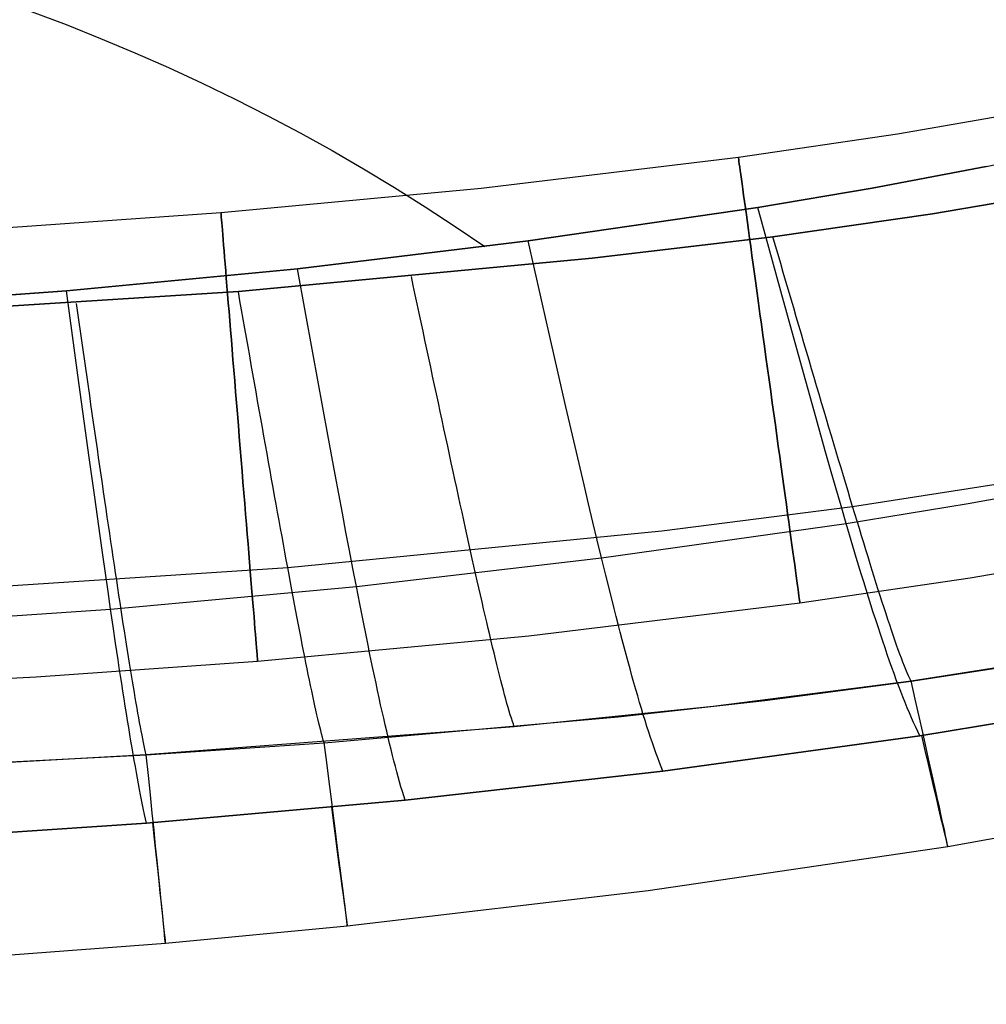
# Model space of a CAD drawing. Extents: x 35614 to 36526, y 4034 to 4838.
# Tile 38 of 79: x 36113 to 36178, y 4037 to 4103. Entities that reach past the tile are written whole.
import ezdxf

# ---------------------------------------------------------------- set-up
doc = ezdxf.new("R2010")
doc.units = 0
doc.layers.add('PREDEFINITO', color=7, linetype='CONTINUOUS')

msp = doc.modelspace()

# ---------------------------------------------------------------- linework, layer by layer
at = {"layer": 'PREDEFINITO'}
for p, q in [((36114.122, 4103.236, -93.851), (36116.445, 4102.362, -94.361)), ((36116.445, 4102.362, -94.361), (36118.748, 4101.446, -94.896)), ((36118.748, 4101.446, -94.896), (36121.029, 4100.492, -95.453)), ((36121.029, 4100.492, -95.453), (36123.287, 4099.498, -96.034)), ((36123.287, 4099.498, -96.034), (36125.52, 4098.465, -96.637)), ((36125.52, 4098.465, -96.637), (36127.729, 4097.395, -97.261)), ((36127.729, 4097.395, -97.261), (36129.912, 4096.289, -97.907)), ((36171.877, 4095.092, -380.007), (36182.326, 4096.888, -380.007)), ((36129.912, 4096.289, -97.907), (36132.067, 4095.146, -98.575)), ((36132.067, 4095.146, -98.575), (36134.194, 4093.967, -99.263)), ((36161.276, 4093.53, -380.007), (36171.877, 4095.092, -380.007)), ((36177.808, 4092.91, -103), (36185.38, 4094.515, -103)), ((36134.194, 4093.967, -99.263), (36136.291, 4092.754, -99.971)), ((36144.119, 4091.451, -380.007), (36161.276, 4093.53, -380.007)), ((36136.291, 4092.754, -99.971), (36138.358, 4091.507, -100.7)), ((36170.203, 4091.471, -103), (36177.808, 4092.91, -103)), ((36177.808, 4092.91, -103), (36170.203, 4091.471, -103)), ((36126.775, 4089.833, -380.007), (36144.119, 4091.451, -380.007)), ((36138.358, 4091.507, -100.7), (36140.393, 4090.226, -101.448)), ((36162.572, 4090.176, -103), (36170.203, 4091.471, -103)), ((36170.203, 4091.471, -103), (36162.572, 4090.176, -103)), ((36184.844, 4091.557, -319.731), (36174.226, 4089.747, -319.731)), ((36174.226, 4089.747, -319.731), (36184.844, 4091.557, -319.731)), ((36140.393, 4090.226, -101.448), (36142.395, 4088.912, -102.214)), ((36147.252, 4087.942, -103), (36162.572, 4090.176, -103)), ((36162.572, 4090.176, -103), (36147.252, 4087.942, -103)), ((36164.104, 4084.596, -105.855), (36162.572, 4090.176, -103)), ((36112.591, 4088.833, -380.007), (36126.775, 4089.833, -380.007)), ((36174.226, 4089.747, -319.731), (36163.572, 4088.224, -319.731)), ((36163.572, 4088.224, -319.731), (36174.226, 4089.747, -319.731)), ((36142.395, 4088.912, -102.214), (36144.364, 4087.567, -103)), ((36131.88, 4086.093, -103), (36147.252, 4087.942, -103)), ((36147.252, 4087.942, -103), (36131.88, 4086.093, -103)), ((36148.527, 4082.345, -105.868), (36147.252, 4087.942, -103)), ((36163.572, 4088.224, -319.731), (36151.536, 4086.788, -319.731)), ((36151.536, 4086.788, -319.731), (36163.572, 4088.224, -319.731)), ((36163.747, 4087.627, -319.717), (36163.572, 4088.224, -319.731)), ((36163.922, 4087.03, -319.69), (36163.747, 4087.627, -319.717)), ((36151.536, 4086.788, -319.731), (36127.936, 4084.575, -319.731)), ((36127.936, 4084.575, -319.731), (36151.536, 4086.788, -319.731)), ((36164.097, 4086.435, -319.651), (36163.922, 4087.03, -319.69)), ((36116.473, 4084.606, -103), (36131.88, 4086.093, -103)), ((36131.88, 4086.093, -103), (36116.473, 4084.606, -103)), ((36132.901, 4080.483, -105.878), (36131.88, 4086.093, -103)), ((36164.271, 4085.84, -319.599), (36164.097, 4086.435, -319.651)), ((36139.603, 4084.965, -319.717), (36139.473, 4085.577, -319.731)), ((36164.445, 4085.247, -319.535), (36164.271, 4085.84, -319.599)), ((36139.733, 4084.354, -319.69), (36139.603, 4084.965, -319.717)), ((36164.618, 4084.656, -319.458), (36164.445, 4085.247, -319.535)), ((36164.792, 4084.066, -319.37), (36164.618, 4084.656, -319.458)), ((36101.03, 4083.492, -103), (36116.473, 4084.606, -103)), ((36116.473, 4084.606, -103), (36101.03, 4083.492, -103)), ((36127.936, 4084.575, -319.731), (36101.066, 4082.87, -319.731)), ((36101.066, 4082.87, -319.731), (36127.936, 4084.575, -319.731)), ((36117.239, 4078.989, -105.886), (36116.473, 4084.606, -103)), ((36128.045, 4083.959, -319.717), (36127.936, 4084.575, -319.731)), ((36139.863, 4083.744, -319.651), (36139.733, 4084.354, -319.69)), ((36165.608, 4079.156, -108.78), (36164.104, 4084.596, -105.855)), ((36164.964, 4083.477, -319.269), (36164.792, 4084.066, -319.37)), ((36117.236, 4083.158, -319.717), (36117.148, 4083.778, -319.731)), ((36128.153, 4083.343, -319.691), (36128.045, 4083.959, -319.717)), ((36128.262, 4082.729, -319.652), (36128.153, 4083.343, -319.691)), ((36139.993, 4083.136, -319.6), (36139.863, 4083.744, -319.651)), ((36165.137, 4082.891, -319.156), (36164.964, 4083.477, -319.269)), ((36117.325, 4082.539, -319.691), (36117.236, 4083.158, -319.717)), ((36128.37, 4082.116, -319.6), (36128.262, 4082.729, -319.652)), ((36140.122, 4082.529, -319.536), (36139.993, 4083.136, -319.6)), ((36165.309, 4082.307, -319.031), (36165.137, 4082.891, -319.156)), ((36117.413, 4081.921, -319.652), (36117.325, 4082.539, -319.691)), ((36128.477, 4081.505, -319.536), (36128.37, 4082.116, -319.6)), ((36140.251, 4081.923, -319.459), (36140.122, 4082.529, -319.536)), ((36149.778, 4076.888, -108.803), (36148.527, 4082.345, -105.868)), ((36165.48, 4081.725, -318.894), (36165.309, 4082.307, -319.031)), ((36117.5, 4081.304, -319.6), (36117.413, 4081.921, -319.652)), ((36128.585, 4080.895, -319.46), (36128.477, 4081.505, -319.536)), ((36140.38, 4081.32, -319.371), (36140.251, 4081.923, -319.459)), ((36165.65, 4081.145, -318.745), (36165.48, 4081.725, -318.894)), ((36117.588, 4080.689, -319.537), (36117.5, 4081.304, -319.6)), ((36117.676, 4080.076, -319.46), (36117.588, 4080.689, -319.537)), ((36128.692, 4080.287, -319.371), (36128.585, 4080.895, -319.46)), ((36140.509, 4080.718, -319.27), (36140.38, 4081.32, -319.371)), ((36140.637, 4080.118, -319.157), (36140.509, 4080.718, -319.27)), ((36165.821, 4080.567, -318.585), (36165.65, 4081.145, -318.745)), ((36117.763, 4079.465, -319.372), (36117.676, 4080.076, -319.46)), ((36128.799, 4079.681, -319.27), (36128.692, 4080.287, -319.371)), ((36133.903, 4075.014, -108.822), (36132.901, 4080.483, -105.878)), ((36140.764, 4079.521, -319.032), (36140.637, 4080.118, -319.157)), ((36165.99, 4079.992, -318.412), (36165.821, 4080.567, -318.585)), ((36117.85, 4078.855, -319.271), (36117.763, 4079.465, -319.372)), ((36128.906, 4079.078, -319.157), (36128.799, 4079.681, -319.27)), ((36140.892, 4078.926, -318.895), (36140.764, 4079.521, -319.032)), ((36166.159, 4079.42, -318.229), (36165.99, 4079.992, -318.412)), ((36166.327, 4078.85, -318.033), (36166.159, 4079.42, -318.229)), ((36117.991, 4073.513, -108.839), (36117.239, 4078.989, -105.886)), ((36117.937, 4078.248, -319.158), (36117.85, 4078.855, -319.271)), ((36129.013, 4078.476, -319.032), (36128.906, 4079.078, -319.157)), ((36141.019, 4078.334, -318.746), (36140.892, 4078.926, -318.895)), ((36166.344, 4076.522, -110.288), (36165.608, 4079.156, -108.78)), ((36166.494, 4078.284, -317.827), (36166.327, 4078.85, -318.033)), ((36118.023, 4077.644, -319.033), (36117.937, 4078.248, -319.158)), ((36129.119, 4077.878, -318.895), (36129.013, 4078.476, -319.032)), ((36141.145, 4077.744, -318.586), (36141.019, 4078.334, -318.746)), ((36166.661, 4077.721, -317.609), (36166.494, 4078.284, -317.827)), ((36118.11, 4077.042, -318.896), (36118.023, 4077.644, -319.033)), ((36129.224, 4077.281, -318.747), (36129.119, 4077.878, -318.895)), ((36141.271, 4077.157, -318.413), (36141.145, 4077.744, -318.586)), ((36166.827, 4077.161, -317.38), (36166.661, 4077.721, -317.609)), ((36118.196, 4076.443, -318.747), (36118.11, 4077.042, -318.896)), ((36129.33, 4076.688, -318.586), (36129.224, 4077.281, -318.747)), ((36141.397, 4076.573, -318.229), (36141.271, 4077.157, -318.413)), ((36150.391, 4074.246, -110.317), (36149.778, 4076.888, -108.803)), ((36166.991, 4076.604, -317.14), (36166.827, 4077.161, -317.38)), ((36118.281, 4075.848, -318.586), (36118.196, 4076.443, -318.747)), ((36129.434, 4076.098, -318.413), (36129.33, 4076.688, -318.586)), ((36129.539, 4075.511, -318.229), (36129.434, 4076.098, -318.413)), ((36141.521, 4075.992, -318.034), (36141.397, 4076.573, -318.229)), ((36167.066, 4073.961, -111.848), (36166.344, 4076.522, -110.288)), ((36167.156, 4076.051, -316.889), (36166.991, 4076.604, -317.14)), ((36118.367, 4075.255, -318.414), (36118.281, 4075.848, -318.586)), ((36129.643, 4074.927, -318.034), (36129.539, 4075.511, -318.229)), ((36141.646, 4075.415, -317.827), (36141.521, 4075.992, -318.034)), ((36167.319, 4075.501, -316.627), (36167.156, 4076.051, -316.889)), ((36167.481, 4074.955, -316.354), (36167.319, 4075.501, -316.627)), ((36118.452, 4074.665, -318.229), (36118.367, 4075.255, -318.414)), ((36129.746, 4074.347, -317.827), (36129.643, 4074.927, -318.034)), ((36134.394, 4072.366, -110.34), (36133.903, 4075.014, -108.822)), ((36141.769, 4074.841, -317.609), (36141.646, 4075.415, -317.827)), ((36141.893, 4074.271, -317.379), (36141.769, 4074.841, -317.609)), ((36167.642, 4074.414, -316.07), (36167.481, 4074.955, -316.354)), ((36118.536, 4074.079, -318.034), (36118.452, 4074.665, -318.229)), ((36129.849, 4073.771, -317.608), (36129.746, 4074.347, -317.827)), ((36142.015, 4073.704, -317.139), (36141.893, 4074.271, -317.379)), ((36150.992, 4071.678, -111.881), (36150.391, 4074.246, -110.317)), ((36167.802, 4073.876, -315.776), (36167.642, 4074.414, -316.07)), ((36118.359, 4070.861, -110.36), (36117.991, 4073.513, -108.839)), ((36118.62, 4073.497, -317.827), (36118.536, 4074.079, -318.034)), ((36118.704, 4072.919, -317.608), (36118.62, 4073.497, -317.827)), ((36129.952, 4073.198, -317.379), (36129.849, 4073.771, -317.608)), ((36142.137, 4073.142, -316.887), (36142.015, 4073.704, -317.139)), ((36167.421, 4072.713, -112.653), (36167.066, 4073.961, -111.848)), ((36167.962, 4073.343, -315.472), (36167.802, 4073.876, -315.776)), ((36118.787, 4072.344, -317.378), (36118.704, 4072.919, -317.608)), ((36130.054, 4072.629, -317.138), (36129.952, 4073.198, -317.379)), ((36142.258, 4072.584, -316.625), (36142.137, 4073.142, -316.887)), ((36168.12, 4072.814, -315.157), (36167.962, 4073.343, -315.472)), ((36168.277, 4072.29, -314.832), (36168.12, 4072.814, -315.157)), ((36118.87, 4071.774, -317.137), (36118.787, 4072.344, -317.378)), ((36130.155, 4072.065, -316.886), (36130.054, 4072.629, -317.138)), ((36134.875, 4069.792, -111.908), (36134.394, 4072.366, -110.34)), ((36142.378, 4072.029, -316.352), (36142.258, 4072.584, -316.625)), ((36167.773, 4071.488, -113.479), (36167.421, 4072.713, -112.653)), ((36168.433, 4071.771, -314.497), (36168.277, 4072.29, -314.832)), ((36118.953, 4071.208, -316.885), (36118.87, 4071.774, -317.137)), ((36130.256, 4071.505, -316.624), (36130.155, 4072.065, -316.886)), ((36130.356, 4070.949, -316.35), (36130.256, 4071.505, -316.624)), ((36142.498, 4071.48, -316.068), (36142.378, 4072.029, -316.352)), ((36151.288, 4070.425, -112.688), (36150.992, 4071.678, -111.881)), ((36168.587, 4071.256, -314.152), (36168.433, 4071.771, -314.497)), ((36168.893, 4070.243, -313.432), (36180.138, 4071.983, -313.435)), ((36176.603, 4070.435, -115.182), (36184.731, 4071.906, -115.152)), ((36118.721, 4068.284, -111.931), (36118.359, 4070.861, -110.36)), ((36119.035, 4070.647, -316.622), (36118.953, 4071.208, -316.885)), ((36130.456, 4070.398, -316.066), (36130.356, 4070.949, -316.35)), ((36142.617, 4070.934, -315.773), (36142.498, 4071.48, -316.068)), ((36142.735, 4070.394, -315.468), (36142.617, 4070.934, -315.773)), ((36168.121, 4070.287, -114.33), (36167.773, 4071.488, -113.479)), ((36168.741, 4070.747, -313.797), (36168.587, 4071.256, -314.152)), ((36119.116, 4070.09, -316.348), (36119.035, 4070.647, -316.622)), ((36130.555, 4069.852, -315.771), (36130.456, 4070.398, -316.066)), ((36142.852, 4069.858, -315.153), (36142.735, 4070.394, -315.468)), ((36151.581, 4069.196, -113.516), (36151.288, 4070.425, -112.688)), ((36156.177, 4068.611, -313.429), (36168.893, 4070.243, -313.432)), ((36168.464, 4069.112, -115.207), (36168.121, 4070.287, -114.33)), ((36168.464, 4069.112, -115.207), (36176.603, 4070.435, -115.182)), ((36168.893, 4070.243, -313.432), (36168.741, 4070.747, -313.797)), ((36169.194, 4069.252, -312.674), (36168.893, 4070.243, -313.432)), ((36119.197, 4069.538, -316.064), (36119.116, 4070.09, -316.348)), ((36119.277, 4068.991, -315.768), (36119.197, 4069.538, -316.064)), ((36130.653, 4069.31, -315.465), (36130.555, 4069.852, -315.771)), ((36135.112, 4068.537, -112.717), (36134.875, 4069.792, -111.908)), ((36142.969, 4069.328, -314.827), (36142.852, 4069.858, -315.153)), ((36119.357, 4068.45, -315.463), (36119.277, 4068.991, -315.768)), ((36130.751, 4068.774, -315.15), (36130.653, 4069.31, -315.465)), ((36143.084, 4068.803, -314.491), (36142.969, 4069.328, -314.827)), ((36151.87, 4067.992, -114.367), (36151.581, 4069.196, -113.516)), ((36152.156, 4066.813, -115.247), (36168.464, 4069.112, -115.207)), ((36168.803, 4067.965, -116.117), (36168.464, 4069.112, -115.207)), ((36169.342, 4068.765, -312.28), (36169.194, 4069.252, -312.674)), ((36118.898, 4067.027, -112.741), (36118.721, 4068.284, -111.931)), ((36119.436, 4067.913, -315.146), (36119.357, 4068.45, -315.463)), ((36130.848, 4068.243, -314.823), (36130.751, 4068.774, -315.15)), ((36130.944, 4067.718, -314.487), (36130.848, 4068.243, -314.823)), ((36131.227, 4066.176, -313.418), (36156.177, 4068.611, -313.429)), ((36135.346, 4067.305, -113.546), (36135.112, 4068.537, -112.717)), ((36143.199, 4068.283, -314.145), (36143.084, 4068.803, -314.491)), ((36143.313, 4067.769, -313.79), (36143.199, 4068.283, -314.145)), ((36169.489, 4068.284, -311.877), (36169.342, 4068.765, -312.28)), ((36169.634, 4067.81, -311.465), (36169.489, 4068.284, -311.877)), ((36119.515, 4067.383, -314.82), (36119.436, 4067.913, -315.146)), ((36131.039, 4067.198, -314.141), (36130.944, 4067.718, -314.487)), ((36143.425, 4067.26, -313.424), (36143.313, 4067.769, -313.79)), ((36152.156, 4066.813, -115.247), (36151.87, 4067.992, -114.367)), ((36169.138, 4066.846, -117.062), (36168.803, 4067.965, -116.117)), ((36169.778, 4067.343, -311.044), (36169.634, 4067.81, -311.465)), ((36119.074, 4065.793, -113.572), (36118.898, 4067.027, -112.741)), ((36119.593, 4066.857, -314.483), (36119.515, 4067.383, -314.82)), ((36131.134, 4066.684, -313.784), (36131.039, 4067.198, -314.141)), ((36135.578, 4066.097, -114.399), (36135.346, 4067.305, -113.546)), ((36143.537, 4066.758, -313.049), (36143.425, 4067.26, -313.424)), ((36169.92, 4066.882, -310.614), (36169.778, 4067.343, -311.044)), ((36176.723, 4065.481, -380.007), (36188.04, 4067.431, -380.007)), ((36119.671, 4066.338, -314.136), (36119.593, 4066.857, -314.483)), ((36119.748, 4065.825, -313.779), (36119.671, 4066.338, -314.136)), ((36131.227, 4066.176, -313.418), (36131.134, 4066.684, -313.784)), ((36135.806, 4064.916, -115.279), (36152.156, 4066.813, -115.247)), ((36143.648, 4066.262, -312.664), (36143.537, 4066.758, -313.049)), ((36143.758, 4065.772, -312.269), (36143.648, 4066.262, -312.664)), ((36152.438, 4065.662, -116.157), (36152.156, 4066.813, -115.247)), ((36169.468, 4065.758, -118.047), (36169.138, 4066.846, -117.062)), ((36170.061, 4066.428, -310.174), (36169.92, 4066.882, -310.614)), ((36170.2, 4065.982, -309.726), (36170.061, 4066.428, -310.174)), ((36102.838, 4064.299, -313.404), (36131.227, 4066.176, -313.418)), ((36119.247, 4064.584, -114.426), (36119.074, 4065.793, -113.572)), ((36119.824, 4065.318, -313.413), (36119.748, 4065.825, -313.779)), ((36131.32, 4065.675, -313.042), (36131.227, 4066.176, -313.418)), ((36131.413, 4065.179, -312.657), (36131.32, 4065.675, -313.042)), ((36135.806, 4064.916, -115.279), (36135.578, 4066.097, -114.399)), ((36143.867, 4065.289, -311.865), (36143.758, 4065.772, -312.269)), ((36152.717, 4064.54, -117.102), (36152.438, 4065.662, -116.157)), ((36169.632, 4065.226, -118.556), (36169.468, 4065.758, -118.047)), ((36170.337, 4065.544, -309.27), (36170.2, 4065.982, -309.726)), ((36119.899, 4064.818, -313.036), (36119.824, 4065.318, -313.413)), ((36131.504, 4064.691, -312.262), (36131.413, 4065.179, -312.657)), ((36143.974, 4064.812, -311.452), (36143.867, 4065.289, -311.865)), ((36165.383, 4063.808, -380.007), (36176.723, 4065.481, -380.007)), ((36169.794, 4064.701, -119.076), (36169.632, 4065.226, -118.556)), ((36170.473, 4065.113, -308.805), (36170.337, 4065.544, -309.27)), ((36170.606, 4064.691, -308.331), (36170.473, 4065.113, -308.805)), ((36119.419, 4063.401, -115.307), (36119.247, 4064.584, -114.426)), ((36119.419, 4063.401, -115.307), (36135.806, 4064.916, -115.279)), ((36119.974, 4064.324, -312.65), (36119.899, 4064.818, -313.036)), ((36120.048, 4063.837, -312.255), (36119.974, 4064.324, -312.65)), ((36131.594, 4064.209, -311.858), (36131.504, 4064.691, -312.262)), ((36136.032, 4063.762, -116.19), (36135.806, 4064.916, -115.279)), ((36144.081, 4064.343, -311.03), (36143.974, 4064.812, -311.452)), ((36144.186, 4063.881, -310.599), (36144.081, 4064.343, -311.03)), ((36152.992, 4063.448, -118.088), (36152.717, 4064.54, -117.102)), ((36169.955, 4064.185, -119.609), (36169.794, 4064.701, -119.076)), ((36170.738, 4064.277, -307.849), (36170.606, 4064.691, -308.331)), ((36170.868, 4063.872, -307.358), (36170.738, 4064.277, -307.849)), ((36120.122, 4063.357, -311.85), (36120.048, 4063.837, -312.255)), ((36131.684, 4063.734, -311.444), (36131.594, 4064.209, -311.858)), ((36131.772, 4063.266, -311.021), (36131.684, 4063.734, -311.444)), ((36136.255, 4062.637, -117.136), (36136.032, 4063.762, -116.19)), ((36144.29, 4063.426, -310.159), (36144.186, 4063.881, -310.599)), ((36147.311, 4061.614, -380.007), (36165.383, 4063.808, -380.007)), ((36170.116, 4063.678, -120.156), (36169.955, 4064.185, -119.609)), ((36170.275, 4063.178, -120.715), (36170.116, 4063.678, -120.156)), ((36170.996, 4063.477, -306.859), (36170.868, 4063.872, -307.358)), ((36102.997, 4062.27, -115.327), (36119.419, 4063.401, -115.307)), ((36119.588, 4062.246, -116.218), (36119.419, 4063.401, -115.307)), ((36120.194, 4062.884, -311.436), (36120.122, 4063.357, -311.85)), ((36131.86, 4062.806, -310.589), (36131.772, 4063.266, -311.021)), ((36144.393, 4062.979, -309.71), (36144.29, 4063.426, -310.159)), ((36144.495, 4062.54, -309.252), (36144.393, 4062.979, -309.71)), ((36153.128, 4062.914, -118.597), (36152.992, 4063.448, -118.088)), ((36170.433, 4062.688, -121.29), (36170.275, 4063.178, -120.715)), ((36171.122, 4063.091, -306.352), (36170.996, 4063.477, -306.859)), ((36171.246, 4062.715, -305.838), (36171.122, 4063.091, -306.352)), ((36120.266, 4062.419, -311.012), (36120.194, 4062.884, -311.436)), ((36120.337, 4061.961, -310.58), (36120.266, 4062.419, -311.012)), ((36131.946, 4062.353, -310.149), (36131.86, 4062.806, -310.589)), ((36132.032, 4061.909, -309.699), (36131.946, 4062.353, -310.149)), ((36136.474, 4061.543, -118.122), (36136.255, 4062.637, -117.136)), ((36144.595, 4062.109, -308.786), (36144.495, 4062.54, -309.252)), ((36153.263, 4062.388, -119.117), (36153.128, 4062.914, -118.597)), ((36153.397, 4061.87, -119.65), (36153.263, 4062.388, -119.117)), ((36170.59, 4062.207, -121.879), (36170.433, 4062.688, -121.29)), ((36171.367, 4062.35, -305.315), (36171.246, 4062.715, -305.838)), ((36171.486, 4061.996, -304.784), (36171.367, 4062.35, -305.315)), ((36119.754, 4061.12, -117.165), (36119.588, 4062.246, -116.218)), ((36120.408, 4061.511, -310.139), (36120.337, 4061.961, -310.58)), ((36132.116, 4061.472, -309.241), (36132.032, 4061.909, -309.699)), ((36144.694, 4061.687, -308.312), (36144.595, 4062.109, -308.786)), ((36144.792, 4061.273, -307.829), (36144.694, 4061.687, -308.312)), ((36153.531, 4061.361, -120.196), (36153.397, 4061.87, -119.65)), ((36170.746, 4061.734, -122.484), (36170.59, 4062.207, -121.879)), ((36170.9, 4061.271, -123.106), (36170.746, 4061.734, -122.484)), ((36171.603, 4061.652, -304.246), (36171.486, 4061.996, -304.784)), ((36171.718, 4061.321, -303.699), (36171.603, 4061.652, -304.246)), ((36119.918, 4060.024, -118.151), (36119.754, 4061.12, -117.165)), ((36120.477, 4061.069, -309.689), (36120.408, 4061.511, -310.139)), ((36120.546, 4060.635, -309.23), (36120.477, 4061.069, -309.689)), ((36129.224, 4059.929, -380.007), (36147.311, 4061.614, -380.007)), ((36132.2, 4061.044, -308.774), (36132.116, 4061.472, -309.241)), ((36132.282, 4060.624, -308.299), (36132.2, 4061.044, -308.774)), ((36136.583, 4061.007, -118.631), (36136.474, 4061.543, -118.122)), ((36136.691, 4060.48, -119.151), (36136.583, 4061.007, -118.631)), ((36144.888, 4060.869, -307.337), (36144.792, 4061.273, -307.829)), ((36153.663, 4060.86, -120.756), (36153.531, 4061.361, -120.196)), ((36171.054, 4060.817, -123.745), (36170.9, 4061.271, -123.106)), ((36171.83, 4061.002, -303.146), (36171.718, 4061.321, -303.699)), ((36171.939, 4060.695, -302.584), (36171.83, 4061.002, -303.146)), ((36120.614, 4060.209, -308.763), (36120.546, 4060.635, -309.23)), ((36132.364, 4060.213, -307.816), (36132.282, 4060.624, -308.299)), ((36136.798, 4059.961, -119.684), (36136.691, 4060.48, -119.151)), ((36144.983, 4060.474, -306.838), (36144.888, 4060.869, -307.337)), ((36145.077, 4060.089, -306.331), (36144.983, 4060.474, -306.838)), ((36153.794, 4060.368, -121.329), (36153.663, 4060.86, -120.756)), ((36153.925, 4059.885, -121.918), (36153.794, 4060.368, -121.329)), ((36171.207, 4060.372, -124.402), (36171.054, 4060.817, -123.745)), ((36171.358, 4059.938, -125.078), (36171.207, 4060.372, -124.402)), ((36172.046, 4060.402, -302.015), (36171.939, 4060.695, -302.584)), ((36172.15, 4060.122, -301.439), (36172.046, 4060.402, -302.015)), ((36184.455, 4060.436, -297.202), (36172.792, 4058.603, -297.202)), ((36114.447, 4058.887, -380.007), (36129.224, 4059.929, -380.007)), ((36120, 4059.488, -118.66), (36119.918, 4060.024, -118.151)), ((36120.681, 4059.793, -308.287), (36120.614, 4060.209, -308.763)), ((36120.747, 4059.385, -307.803), (36120.681, 4059.793, -308.287)), ((36132.444, 4059.812, -307.324), (36132.364, 4060.213, -307.816)), ((36132.523, 4059.419, -306.825), (36132.444, 4059.812, -307.324)), ((36136.904, 4059.45, -120.23), (36136.798, 4059.961, -119.684)), ((36145.169, 4059.713, -305.815), (36145.077, 4060.089, -306.331)), ((36145.259, 4059.348, -305.292), (36145.169, 4059.713, -305.815)), ((36154.055, 4059.411, -122.522), (36153.925, 4059.885, -121.918)), ((36171.509, 4059.513, -125.773), (36171.358, 4059.938, -125.078)), ((36172.251, 4059.857, -300.856), (36172.15, 4060.122, -301.439)), ((36172.349, 4059.607, -300.265), (36172.251, 4059.857, -300.856)), ((36172.792, 4058.603, -297.202), (36180.676, 4059.804, -297.202)), ((36120.08, 4058.959, -119.18), (36120, 4059.488, -118.66)), ((36120.812, 4058.986, -307.311), (36120.747, 4059.385, -307.803)), ((36132.601, 4059.036, -306.317), (36132.523, 4059.419, -306.825)), ((36132.677, 4058.664, -305.801), (36132.601, 4059.036, -306.317)), ((36137.01, 4058.948, -120.789), (36136.904, 4059.45, -120.23)), ((36145.348, 4058.994, -304.762), (36145.259, 4059.348, -305.292)), ((36154.183, 4058.946, -123.143), (36154.055, 4059.411, -122.522)), ((36171.659, 4059.098, -126.489), (36171.509, 4059.513, -125.773)), ((36171.807, 4058.693, -127.226), (36171.659, 4059.098, -126.489)), ((36172.444, 4059.372, -299.666), (36172.349, 4059.607, -300.265)), ((36172.536, 4059.154, -299.061), (36172.444, 4059.372, -299.666)), ((36172.625, 4058.952, -298.448), (36172.536, 4059.154, -299.061)), ((36099.642, 4058.139, -380.007), (36114.447, 4058.887, -380.007)), ((36120.16, 4058.44, -119.713), (36120.08, 4058.959, -119.18)), ((36120.239, 4057.928, -120.259), (36120.16, 4058.44, -119.713)), ((36120.876, 4058.596, -306.811), (36120.812, 4058.986, -307.311)), ((36120.939, 4058.217, -306.303), (36120.876, 4058.596, -306.811)), ((36132.752, 4058.301, -305.278), (36132.677, 4058.664, -305.801)), ((36137.115, 4058.455, -121.362), (36137.01, 4058.948, -120.789)), ((36137.219, 4057.971, -121.95), (36137.115, 4058.455, -121.362)), ((36145.435, 4058.65, -304.223), (36145.348, 4058.994, -304.762)), ((36145.521, 4058.318, -303.677), (36145.435, 4058.65, -304.223)), ((36154.311, 4058.491, -123.781), (36154.183, 4058.946, -123.143)), ((36154.438, 4058.045, -124.437), (36154.311, 4058.491, -123.781)), ((36172.792, 4058.603, -297.202), (36159.589, 4056.908, -297.202)), ((36163.044, 4057.316, -297.202), (36172.792, 4058.603, -297.202)), ((36171.955, 4058.298, -127.986), (36171.807, 4058.693, -127.226)), ((36172.71, 4058.768, -297.829), (36172.625, 4058.952, -298.448)), ((36172.792, 4058.603, -297.202), (36172.71, 4058.768, -297.829)), ((36120.318, 4057.426, -120.817), (36120.239, 4057.928, -120.259)), ((36121.001, 4057.847, -305.787), (36120.939, 4058.217, -306.303)), ((36121.063, 4057.487, -305.264), (36121.001, 4057.847, -305.787)), ((36132.826, 4057.949, -304.747), (36132.752, 4058.301, -305.278)), ((36132.899, 4057.608, -304.209), (36132.826, 4057.949, -304.747)), ((36137.322, 4057.495, -122.554), (36137.219, 4057.971, -121.95)), ((36145.605, 4057.998, -303.124), (36145.521, 4058.318, -303.677)), ((36145.687, 4057.69, -302.563), (36145.605, 4057.998, -303.124)), ((36154.564, 4057.608, -125.112), (36154.438, 4058.045, -124.437)), ((36172.102, 4057.914, -128.768), (36171.955, 4058.298, -127.986)), ((36172.247, 4057.541, -129.575), (36172.102, 4057.914, -128.768)), ((36173.383, 4054.948, -137), (36190.453, 4057.762, -137)), ((36190.453, 4057.761, -137), (36173.383, 4054.948, -137)), ((36120.396, 4056.932, -121.39), (36120.318, 4057.426, -120.817)), ((36121.123, 4057.138, -304.733), (36121.063, 4057.487, -305.264)), ((36121.182, 4056.799, -304.195), (36121.123, 4057.138, -304.733)), ((36132.971, 4057.278, -303.663), (36132.899, 4057.608, -304.209)), ((36133.04, 4056.959, -303.11), (36132.971, 4057.278, -303.663)), ((36137.424, 4057.029, -123.174), (36137.322, 4057.495, -122.554)), ((36145.767, 4057.395, -301.995), (36145.687, 4057.69, -302.563)), ((36145.846, 4057.113, -301.42), (36145.767, 4057.395, -301.995)), ((36145.922, 4056.844, -300.838), (36145.846, 4057.113, -301.42)), ((36153.266, 4056.219, -297.202), (36163.044, 4057.316, -297.202)), ((36154.689, 4057.182, -125.806), (36154.564, 4057.608, -125.112)), ((36154.814, 4056.765, -126.521), (36154.689, 4057.182, -125.806)), ((36172.392, 4057.178, -130.406), (36172.247, 4057.541, -129.575)), ((36172.536, 4056.825, -131.263), (36172.392, 4057.178, -130.406)), ((36120.473, 4056.447, -121.978), (36120.396, 4056.932, -121.39)), ((36120.55, 4055.971, -122.582), (36120.473, 4056.447, -121.978)), ((36121.24, 4056.471, -303.649), (36121.182, 4056.799, -304.195)), ((36121.297, 4056.154, -303.097), (36121.24, 4056.471, -303.649)), ((36133.109, 4056.652, -302.55), (36133.04, 4056.959, -303.11)), ((36133.176, 4056.358, -301.983), (36133.109, 4056.652, -302.55)), ((36137.526, 4056.572, -123.812), (36137.424, 4057.029, -123.174)), ((36137.627, 4056.125, -124.467), (36137.526, 4056.572, -123.812)), ((36145.997, 4056.589, -300.249), (36145.922, 4056.844, -300.838)), ((36146.069, 4056.349, -299.653), (36145.997, 4056.589, -300.249)), ((36159.589, 4056.908, -297.202), (36146.338, 4055.543, -297.202)), ((36154.937, 4056.359, -127.256), (36154.814, 4056.765, -126.521)), ((36172.679, 4056.484, -132.147), (36172.536, 4056.825, -131.263)), ((36172.822, 4056.154, -133.058), (36172.679, 4056.484, -132.147)), ((36120.626, 4055.504, -123.201), (36120.55, 4055.971, -122.582)), ((36121.353, 4055.849, -302.537), (36121.297, 4056.154, -303.097)), ((36121.408, 4055.556, -301.97), (36121.353, 4055.849, -302.537)), ((36133.242, 4056.076, -301.408), (36133.176, 4056.358, -301.983)), ((36133.306, 4055.807, -300.827), (36133.242, 4056.076, -301.408)), ((36133.368, 4055.552, -300.239), (36133.306, 4055.807, -300.827)), ((36133.656, 4054.491, -297.202), (36153.266, 4056.219, -297.202)), ((36137.727, 4055.688, -125.14), (36137.627, 4056.125, -124.467)), ((36146.139, 4056.124, -299.05), (36146.069, 4056.349, -299.653)), ((36146.208, 4055.914, -298.441), (36146.139, 4056.124, -299.05)), ((36146.274, 4055.72, -297.824), (36146.208, 4055.914, -298.441)), ((36155.06, 4055.963, -128.014), (36154.937, 4056.359, -127.256)), ((36155.182, 4055.578, -128.794), (36155.06, 4055.963, -128.014)), ((36172.963, 4055.835, -133.998), (36172.822, 4056.154, -133.058)), ((36173.104, 4055.528, -134.968), (36172.963, 4055.835, -133.998)), ((36120.701, 4055.047, -123.838), (36120.626, 4055.504, -123.201)), ((36121.461, 4055.275, -301.397), (36121.408, 4055.556, -301.97)), ((36121.513, 4055.007, -300.816), (36121.461, 4055.275, -301.397)), ((36146.338, 4055.543, -297.202), (36121.8, 4053.678, -297.202)), ((36133.429, 4055.31, -299.645), (36133.368, 4055.552, -300.239)), ((36133.488, 4055.083, -299.044), (36133.429, 4055.31, -299.645)), ((36137.826, 4055.26, -125.833), (36137.727, 4055.688, -125.14)), ((36137.925, 4054.843, -126.547), (36137.826, 4055.26, -125.833)), ((36146.338, 4055.543, -297.202), (36146.274, 4055.72, -297.824)), ((36155.303, 4055.202, -129.599), (36155.182, 4055.578, -128.794)), ((36155.423, 4054.838, -130.428), (36155.303, 4055.202, -129.599)), ((36173.244, 4055.232, -135.968), (36173.104, 4055.528, -134.968)), ((36173.383, 4054.948, -137), (36173.244, 4055.232, -135.968)), ((36120.776, 4054.599, -124.492), (36120.701, 4055.047, -123.838)), ((36120.85, 4054.161, -125.165), (36120.776, 4054.599, -124.492)), ((36121.564, 4054.751, -300.23), (36121.513, 4055.007, -300.816)), ((36121.614, 4054.509, -299.636), (36121.564, 4054.751, -300.23)), ((36121.663, 4054.28, -299.037), (36121.614, 4054.509, -299.636)), ((36121.8, 4053.678, -297.202), (36133.656, 4054.491, -297.202)), ((36133.546, 4054.87, -298.436), (36133.488, 4055.083, -299.044)), ((36133.602, 4054.673, -297.822), (36133.546, 4054.87, -298.436)), ((36133.656, 4054.491, -297.202), (36133.602, 4054.673, -297.822)), ((36138.023, 4054.435, -127.281), (36137.925, 4054.843, -126.547)), ((36138.12, 4054.038, -128.037), (36138.023, 4054.435, -127.281)), ((36155.542, 4054.485, -131.282), (36155.423, 4054.838, -130.428)), ((36155.661, 4054.142, -132.163), (36155.542, 4054.485, -131.282)), ((36173.383, 4054.948, -137), (36156.244, 4052.599, -137)), ((36156.244, 4052.6, -137), (36173.383, 4054.948, -137)), ((36120.924, 4053.733, -125.857), (36120.85, 4054.161, -125.165)), ((36121.71, 4054.065, -298.431), (36121.663, 4054.28, -299.037)), ((36121.756, 4053.864, -297.819), (36121.71, 4054.065, -298.431)), ((36121.8, 4053.678, -297.202), (36121.756, 4053.864, -297.819)), ((36138.217, 4053.651, -128.816), (36138.12, 4054.038, -128.037)), ((36155.779, 4053.811, -133.072), (36155.661, 4054.142, -132.163)), ((36155.896, 4053.491, -134.008), (36155.779, 4053.811, -133.072)), ((36095.903, 4052.372, -297.202), (36121.8, 4053.678, -297.202)), ((36121.8, 4053.678, -297.202), (36104.152, 4052.712, -297.202)), ((36120.996, 4053.314, -126.569), (36120.924, 4053.733, -125.857)), ((36121.069, 4052.906, -127.302), (36120.996, 4053.314, -126.569)), ((36138.312, 4053.275, -129.618), (36138.217, 4053.651, -128.816)), ((36138.407, 4052.91, -130.445), (36138.312, 4053.275, -129.618)), ((36156.013, 4053.182, -134.975), (36155.896, 4053.491, -134.008)), ((36156.129, 4052.885, -135.972), (36156.013, 4053.182, -134.975)), ((36121.14, 4052.509, -128.057), (36121.069, 4052.906, -127.302)), ((36121.211, 4052.121, -128.834), (36121.14, 4052.509, -128.057)), ((36138.502, 4052.555, -131.298), (36138.407, 4052.91, -130.445)), ((36138.595, 4052.211, -132.177), (36138.502, 4052.555, -131.298)), ((36139.053, 4050.664, -137), (36156.244, 4052.6, -137)), ((36156.244, 4052.599, -137), (36139.053, 4050.663, -137)), ((36156.244, 4052.6, -137), (36156.129, 4052.885, -135.972)), ((36121.281, 4051.745, -129.635), (36121.211, 4052.121, -128.834)), ((36138.688, 4051.879, -133.083), (36138.595, 4052.211, -132.177)), ((36138.78, 4051.558, -134.017), (36138.688, 4051.879, -133.083)), ((36121.351, 4051.379, -130.461), (36121.281, 4051.745, -129.635)), ((36121.42, 4051.024, -131.311), (36121.351, 4051.379, -130.461)), ((36138.872, 4051.248, -134.981), (36138.78, 4051.558, -134.017)), ((36138.963, 4050.95, -135.975), (36138.872, 4051.248, -134.981)), ((36121.488, 4050.68, -132.188), (36121.42, 4051.024, -131.311)), ((36121.556, 4050.347, -133.092), (36121.488, 4050.68, -132.188)), ((36121.82, 4049.13, -137), (36139.053, 4050.664, -137)), ((36139.053, 4050.663, -137), (36121.82, 4049.13, -137)), ((36139.053, 4050.664, -137), (36138.963, 4050.95, -135.975)), ((36121.623, 4050.025, -134.024), (36121.556, 4050.347, -133.092)), ((36121.689, 4049.715, -134.986), (36121.623, 4050.025, -134.024)), ((36191.395, 4050.463, -208.434), (36175.244, 4047.555, -208.433)), ((36121.755, 4049.417, -135.977), (36121.689, 4049.715, -134.986)), ((36121.82, 4049.13, -137), (36121.755, 4049.417, -135.977)), ((36121.82, 4049.13, -137), (36104.558, 4047.989, -137)), ((36104.558, 4047.99, -137), (36121.82, 4049.13, -137)), ((36175.244, 4047.555, -208.433), (36155.254, 4044.618, -208.432)), ((36155.254, 4044.618, -208.432), (36135.202, 4042.274, -208.431)), ((36135.202, 4042.274, -208.431), (36123.073, 4041.103, -208.431)), ((36123.073, 4041.103, -208.431), (36096.545, 4039.116, -208.43))]:
    msp.add_line(p, q, dxfattribs=at)
at = {"layer": 'PREDEFINITO', "extrusion": (0.990584, 0.136905, 2.23198e-07)}
msp.add_circle((-910.671, -380.019, 36381.212), 15.002, dxfattribs=at)
at = {"layer": 'PREDEFINITO', "extrusion": (0.996665, 0.081598, 1.70909e-07)}
msp.add_circle((1113.317, -380.017, 36340.026), 15.002, dxfattribs=at)
at = {"layer": 'PREDEFINITO', "extrusion": (0.9748, 0.223081, 0.000844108)}
msp.add_arc((-3777.521, -239.83, 36166.369), 346.929, 167.97117, 194.67686, dxfattribs=at)
at = {"layer": 'PREDEFINITO', "extrusion": (0.99165, 0.12896, 0.000477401)}
msp.add_arc((-326.511, -225.945, 36354.654), 324.953, 167.27303, 195.82459, dxfattribs=at)
at = {"layer": 'PREDEFINITO', "extrusion": (0.994707, 0.102753, 0.000296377)}
msp.add_arc((626.349, -219.152, 36347.042), 318.389, 167.0448, 196.19896, dxfattribs=at)

doc.saveas('drawing.dxf')
